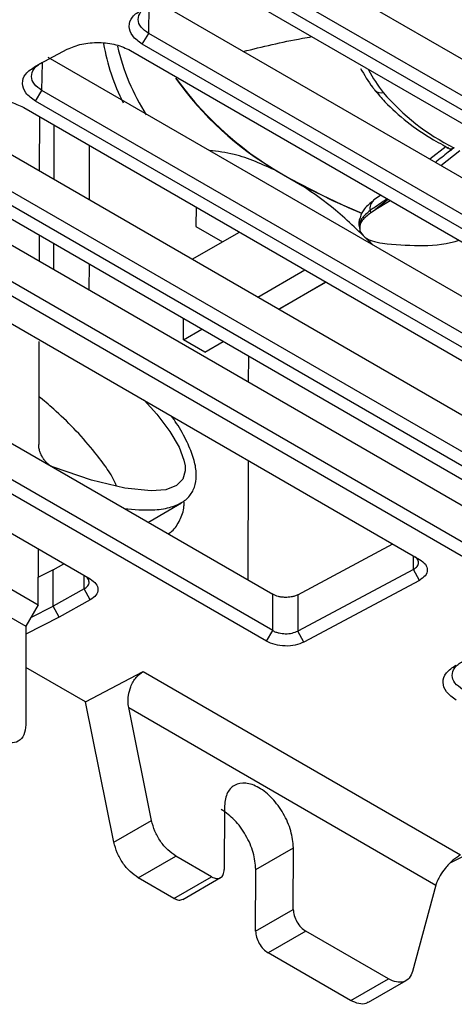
# Model space of a CAD drawing. Extents: x 106 to 315, y 19 to 260.
# Tile 2 of 132: x 127.44 to 134.43, y 19.32 to 35.16. Entities that reach past the tile are written whole.
import ezdxf

# ---------------------------------------------------------------- set-up
doc = ezdxf.new("R2010")
doc.units = 0
doc.layers.get('0').update_dxf_attribs({"linetype": 'CONTINUOUS'})

msp = doc.modelspace()

# ---------------------------------------------------------------- linework, layer by layer
at = {"color": 7, "linetype": 'CONTINUOUS'}
for p, q in [((131.359, 36.368), (141.239, 30.664)), ((141.238, 30.075), (131.229, 35.853)), ((141.136, 29.904), (131.127, 35.682)), ((130.935, 35.58), (140.945, 29.801)), ((129.642, 35.451), (139.522, 29.747)), ((129.41, 34.765), (129.512, 34.936)), ((139.521, 29.158), (129.512, 34.936)), ((127.689, 34.408), (128.203, 34.683)), ((139.419, 28.987), (129.41, 34.765)), ((127.892, 34.553), (137.805, 28.83)), ((129.218, 34.663), (139.228, 28.884)), ((127.693, 33.848), (127.795, 34.019)), ((137.804, 28.241), (127.795, 34.019)), ((127.501, 33.746), (137.51, 27.967)), ((137.702, 28.07), (127.693, 33.848)), ((126.208, 33.617), (136.088, 27.914)), ((127.754, 33.6), (127.752, 32.726)), ((127.989, 32.589), (127.991, 33.463)), ((136.087, 27.324), (126.078, 33.102)), ((128.56, 32.259), (128.562, 33.133)), ((134.302, 33.119), (134.034, 32.915)), ((134.309, 33.089), (134.336, 33.106)), ((134.309, 33.089), (134.32, 33.102)), ((134.216, 32.81), (134.517, 33.052)), ((124.928, 32.905), (134.782, 27.216)), ((125.784, 32.829), (135.793, 27.051)), ((135.985, 27.153), (125.976, 32.931)), ((131.58, 32.721), (131.785, 32.602)), ((131.785, 32.602), (131.99, 32.484)), ((134.781, 26.627), (124.771, 32.405)), ((133.248, 32.336), (133.132, 32.257)), ((134.679, 26.456), (124.669, 32.234)), ((130.274, 32.145), (130.273, 31.83)), ((133.367, 32.267), (133.168, 32.111)), ((133.168, 32.111), (133.398, 32.25)), ((133.074, 32.087), (133.082, 32.051)), ((133.082, 32.051), (133.168, 32.111)), ((130.273, 31.83), (130.701, 31.583)), ((124.679, 31.785), (133.871, 26.478)), ((127.749, 31.694), (127.748, 31.277)), ((130.213, 31.305), (130.976, 31.74)), ((132.904, 31.812), (132.909, 31.781)), ((127.986, 31.14), (127.987, 31.557)), ((128.557, 30.81), (128.558, 31.228)), ((131.266, 30.697), (132.026, 31.134)), ((122.652, 31.031), (131.509, 25.918)), ((131.605, 30.501), (132.363, 30.939)), ((132.368, 30.936), (131.608, 30.5)), ((131.508, 25.333), (122.316, 30.64)), ((131.407, 25.163), (122.214, 30.469)), ((130.07, 30.01), (130.071, 30.354)), ((130.07, 30.01), (130.369, 30.182)), ((127.746, 29.98), (127.742, 28.327)), ((130.414, 29.812), (130.07, 30.01)), ((130.414, 29.812), (130.711, 29.984)), ((131.121, 29.33), (131.122, 29.748)), ((150.043, 29.382), (134.368, 21.601)), ((123.906, 28.856), (128.57, 26.164)), ((123.125, 28.41), (127.736, 25.748)), ((122.918, 28.07), (127.537, 25.404)), ((131.113, 26.146), (131.118, 28.068)), ((127.736, 25.748), (127.738, 26.644)), ((131.913, 25.909), (133.443, 26.726)), ((127.975, 26.312), (127.737, 26.19)), ((127.974, 25.728), (127.975, 26.312)), ((127.975, 26.312), (128.147, 26.408)), ((133.771, 26.317), (131.912, 25.325)), ((133.868, 26.14), (133.771, 26.317)), ((133.868, 26.14), (132.009, 25.148)), ((128.473, 26.004), (127.974, 25.728)), ((128.572, 25.828), (128.473, 26.004)), ((128.572, 25.828), (128.071, 25.551)), ((131.508, 25.333), (131.509, 25.918)), ((131.913, 25.909), (131.912, 25.325)), ((127.736, 25.748), (127.537, 25.404)), ((127.618, 25.545), (127.974, 25.728)), ((128.071, 25.551), (127.974, 25.728)), ((128.071, 25.551), (127.537, 25.276)), ((127.537, 25.404), (127.533, 23.818)), ((131.407, 25.163), (131.508, 25.333)), ((132.009, 25.148), (131.912, 25.325)), ((128.496, 24.187), (127.535, 24.741)), ((128.496, 24.187), (129.424, 24.673)), ((129.424, 24.673), (134.53, 21.725)), ((128.952, 21.931), (128.496, 24.187)), ((129.559, 22.279), (129.191, 24.095)), ((129.191, 24.095), (134.134, 21.241)), ((130.73, 22.484), (130.728, 21.491)), ((128.952, 21.931), (129.559, 22.279)), ((129.342, 21.359), (129.948, 21.707)), ((130.525, 21.374), (129.948, 21.707)), ((131.235, 21.494), (131.841, 21.842)), ((131.839, 20.85), (131.841, 21.842)), ((131.233, 20.502), (131.235, 21.494)), ((129.919, 21.026), (129.342, 21.359)), ((129.919, 21.026), (130.525, 21.374)), ((130.061, 21.011), (130.669, 21.361)), ((134.134, 21.241), (133.76, 19.853)), ((131.233, 20.502), (131.839, 20.85)), ((132.04, 20.499), (131.434, 20.151)), ((133.369, 19.733), (132.04, 20.499)), ((132.762, 19.384), (131.434, 20.151)), ((132.763, 19.384), (133.369, 19.733)), ((133.047, 19.356), (133.655, 19.705))]:
    msp.add_line(p, q, dxfattribs=at)
at = {"color": 8, "linetype": 'CONTINUOUS'}
for p, q in [((129.512, 34.936), (129.52, 35.386)), ((127.795, 34.019), (127.803, 34.469)), ((133.771, 26.317), (133.771, 26.536)), ((128.473, 26.004), (128.473, 26.22))]:
    msp.add_line(p, q, dxfattribs=at)
at = {"color": 7, "linetype": 'CONTINUOUS', "flags": 128}
for points in [[(131.785, 32.602), (132.472, 32.248), (132.942, 32.047)], [(131.99, 32.484), (132.72, 32.135), (132.936, 32.046)], [(129.439, 29.037), (129.642, 28.814), (129.853, 28.533), (130.001, 28.281), (130.08, 28.073), (130.098, 27.983), (130.1, 27.903), (130.06, 27.768), (129.959, 27.664), (129.788, 27.599), (129.551, 27.578), (129.128, 27.623), (128.594, 27.753), (127.978, 27.96), (127.978, 27.96)], [(129.503, 27.076), (129.534, 27.095), (130.038, 27.39)]]:
    msp.add_lwpolyline(points, dxfattribs=at)
at = {"color": 8, "linetype": 'CONTINUOUS'}
for centre, radius, start, end in [((131.981, 35.307), 3.239, 189.521, 207.3038), ((132.393, 35.503), 3.469, 192.8553, 212.7164), ((134.994, 35.367), 2.194, 207.6586, 218.9174), ((133.245, 34.105), 0.124, 222.525, 289.7862)]:
    msp.add_arc(centre, radius, start, end, dxfattribs=at)
at = {"color": 7, "linetype": 'CONTINUOUS'}
for centre, radius, start, end in [((134.233, 37.261), 5.258, 215.3729, 239.6952), ((134.412, 37.438), 5.502, 216.0863, 241.4897), ((135.975, 36.254), 3.516, 220.1231, 243.848), ((133.233, 32.122), 0.162, 126.8809, 192.4921)]:
    msp.add_arc(centre, radius, start, end, dxfattribs=at)
for points, knots in [([(129.41, 34.765), (129.351, 34.807), (129.234, 34.891), (129.182, 35.05), (129.231, 35.206), (129.348, 35.285), (129.406, 35.325)], [0, 0, 0, 0, 0.250016, 0.500016, 0.749991, 1, 1, 1, 1]), ([(129.512, 34.936), (129.466, 34.969), (129.374, 35.035), (129.33, 35.162), (129.365, 35.265), (129.435, 35.339), (129.486, 35.37), (129.512, 35.385)], [0, 0, 0, 0, 0.243592, 0.491236, 0.742938, 0.870953, 1, 1, 1, 1]), ([(131.035, 34.647), (131.341, 34.721), (131.692, 34.807), (132.087, 34.876), (132.139, 34.885)], [0, 0, 0, 0, 0.870248, 1, 1, 1, 1]), ([(128.203, 34.683), (128.277, 34.714), (128.425, 34.776), (128.709, 34.799), (128.995, 34.766), (129.144, 34.697), (129.218, 34.663)], [0, 0, 0, 0, 0.250022, 0.500022, 0.749992, 1, 1, 1, 1]), ([(127.693, 33.848), (127.634, 33.89), (127.517, 33.974), (127.465, 34.133), (127.514, 34.289), (127.631, 34.369), (127.689, 34.408)], [0, 0, 0, 0, 0.250016, 0.500016, 0.74999, 1, 1, 1, 1]), ([(127.795, 34.019), (127.749, 34.052), (127.657, 34.118), (127.613, 34.245), (127.648, 34.349), (127.718, 34.423), (127.769, 34.453), (127.795, 34.468)], [0, 0, 0, 0, 0.243592, 0.491235, 0.742938, 0.870953, 1, 1, 1, 1]), ([(132.922, 34.373), (132.982, 34.27), (133.051, 34.15), (133.141, 34.037), (133.153, 34.021)], [0, 0, 0, 0, 0.865622, 1, 1, 1, 1]), ([(133.153, 34.021), (133.205, 33.96), (133.355, 33.782), (133.661, 33.511), (134.031, 33.255), (134.293, 33.116), (134.393, 33.062)], [0, 0, 0, 0, 0.168629, 0.484503, 0.801577, 1, 1, 1, 1]), ([(126.486, 33.766), (126.56, 33.797), (126.708, 33.859), (126.992, 33.882), (127.278, 33.849), (127.427, 33.78), (127.501, 33.746)], [0, 0, 0, 0, 0.250022, 0.500022, 0.749992, 1, 1, 1, 1]), ([(134.426, 33.098), (134.394, 33.074), (134.294, 32.995), (134.194, 32.916), (134.126, 32.863)], [0, 0, 0, 0, 0.3140116, 1, 1, 1, 1]), ([(134.426, 33.098), (134.414, 33.091), (134.391, 33.077), (134.364, 33.075), (134.356, 33.082), (134.355, 33.084)], [0, 0, 0, 0, 0.448154, 0.896204, 1, 1, 1, 1]), ([(131.58, 32.721), (131.346, 32.828), (130.97, 32.999), (130.621, 33.039), (130.489, 33.054)], [0, 0, 0, 0, 0.62418, 1, 1, 1, 1]), ([(133.12, 31.535), (132.921, 31.73), (132.555, 32.091), (132.168, 32.36), (131.99, 32.484)], [0, 0, 0, 0, 0.541069, 1, 1, 1, 1]), ([(133.132, 32.25), (133.079, 32.209), (132.984, 32.133), (132.909, 31.983), (132.884, 31.864), (132.905, 31.813), (132.906, 31.811)], [0, 0, 0, 0, 0.383821, 0.69559, 0.985101, 1, 1, 1, 1]), ([(133.082, 32.051), (133.031, 32.01), (132.93, 31.927), (132.892, 31.797), (132.947, 31.68), (133.083, 31.596), (133.216, 31.572), (133.275, 31.561)], [0, 0, 0, 0, 0.208286, 0.416566, 0.624902, 0.833046, 1, 1, 1, 1]), ([(133.275, 31.561), (133.666, 31.526), (134.079, 31.489), (134.486, 31.603), (134.508, 31.609)], [0, 0, 0, 0, 0.9459941, 1, 1, 1, 1]), ([(128.995, 27.656), (128.988, 27.674), (128.948, 27.781), (128.814, 27.982), (128.496, 28.397), (128.125, 28.781), (127.824, 29.033), (127.744, 29.101)], [0, 0, 0, 0, 0.030548, 0.173711, 0.349719, 0.826923, 1, 1, 1, 1]), ([(129.12, 27.297), (129.275, 27.282), (129.528, 27.258), (129.839, 27.302), (130.047, 27.382), (130.19, 27.506), (130.269, 27.67), (130.288, 27.872), (130.24, 28.11), (130.127, 28.381), (130.001, 28.612), (129.906, 28.745), (129.878, 28.784)], [0, 0, 0, 0, 0.208524, 0.34195, 0.453617, 0.544084, 0.624519, 0.696444, 0.770201, 0.855124, 0.957415, 1, 1, 1, 1]), ([(127.978, 27.96), (127.963, 27.967), (127.933, 27.98), (127.888, 28.015), (127.848, 28.057), (127.813, 28.105), (127.783, 28.157), (127.76, 28.213), (127.745, 28.272), (127.743, 28.308), (127.742, 28.327)], [0, 0, 0, 0, 0.1292978, 0.25859, 0.3791405, 0.499998, 0.6188451, 0.7380173, 0.8688453, 1, 1, 1, 1]), ([(129.827, 26.889), (129.848, 26.902), (129.926, 26.955), (130.016, 27.101), (130.082, 27.267), (130.082, 27.381), (130.082, 27.405)], [0, 0, 0, 0, 0.139951, 0.539002, 0.903867, 1, 1, 1, 1]), ([(133.771, 26.317), (133.794, 26.332), (133.841, 26.363), (133.861, 26.425), (133.843, 26.476), (133.821, 26.506), (133.806, 26.516), (133.804, 26.517)], [0, 0, 0, 0, 0.283015, 0.57014, 0.827516, 0.97595, 1, 1, 1, 1]), ([(133.871, 26.478), (133.907, 26.453), (133.977, 26.402), (134.006, 26.306), (133.974, 26.212), (133.903, 26.164), (133.868, 26.14)], [0, 0, 0, 0, 0.249853, 0.499743, 0.749668, 1, 1, 1, 1]), ([(128.473, 26.004), (128.495, 26.02), (128.541, 26.051), (128.56, 26.112), (128.541, 26.162), (128.519, 26.191), (128.505, 26.201), (128.504, 26.202)], [0, 0, 0, 0, 0.283412, 0.572187, 0.831296, 0.980073, 1, 1, 1, 1]), ([(128.57, 26.164), (128.605, 26.139), (128.675, 26.088), (128.704, 25.993), (128.675, 25.9), (128.606, 25.852), (128.572, 25.828)], [0, 0, 0, 0, 0.249856, 0.499748, 0.749673, 1, 1, 1, 1]), ([(131.913, 25.909), (131.896, 25.901), (131.863, 25.886), (131.795, 25.87), (131.723, 25.865), (131.654, 25.87), (131.581, 25.884), (131.538, 25.904), (131.509, 25.918)], [0, 0, 0, 0, 0.15468, 0.289738, 0.500137, 0.630906, 0.757989, 1, 1, 1, 1]), ([(131.508, 25.333), (131.524, 25.325), (131.555, 25.31), (131.623, 25.29), (131.714, 25.28), (131.824, 25.289), (131.883, 25.313), (131.912, 25.325)], [0, 0, 0, 0, 0.1423711, 0.2737281, 0.5024456, 0.753507, 1, 1, 1, 1]), ([(132.009, 25.148), (131.965, 25.129), (131.877, 25.092), (131.708, 25.08), (131.539, 25.101), (131.451, 25.142), (131.407, 25.163)], [0, 0, 0, 0, 0.249937, 0.499907, 0.749912, 1, 1, 1, 1]), ([(134.461, 24.216), (134.403, 24.259), (134.285, 24.343), (134.234, 24.501), (134.282, 24.658), (134.399, 24.737), (134.457, 24.777)], [0, 0, 0, 0, 0.250017, 0.500016, 0.74999, 1, 1, 1, 1]), ([(134.563, 24.388), (134.517, 24.42), (134.425, 24.487), (134.382, 24.613), (134.417, 24.717), (134.486, 24.791), (134.537, 24.821), (134.563, 24.837)], [0, 0, 0, 0, 0.243592, 0.491237, 0.742938, 0.870953, 1, 1, 1, 1]), ([(129.191, 24.095), (129.186, 24.127), (129.177, 24.189), (129.185, 24.304), (129.214, 24.415), (129.261, 24.512), (129.31, 24.581), (129.365, 24.637), (129.404, 24.661), (129.424, 24.673)], [0, 0, 0, 0, 0.145527, 0.290517, 0.499285, 0.629119, 0.758446, 0.879263, 1, 1, 1, 1]), ([(127.533, 23.818), (127.527, 23.76), (127.515, 23.645), (127.421, 23.544), (127.287, 23.513), (127.181, 23.56), (127.128, 23.584)], [0, 0, 0, 0, 0.2500094, 0.4999993, 0.7499902, 1, 1, 1, 1]), ([(131.841, 21.842), (131.833, 21.931), (131.816, 22.109), (131.688, 22.397), (131.505, 22.646), (131.287, 22.822), (131.068, 22.898), (130.884, 22.861), (130.755, 22.722), (130.738, 22.563), (130.73, 22.484)], [0, 0, 0, 0, 0.125, 0.25, 0.375, 0.5, 0.625, 0.75, 0.875, 1, 1, 1, 1]), ([(131.235, 21.494), (131.227, 21.583), (131.21, 21.761), (131.082, 22.048), (130.899, 22.302), (130.753, 22.406), (130.681, 22.457)], [0, 0, 0, 0, 0.25, 0.5, 0.75, 1, 1, 1, 1]), ([(129.948, 21.707), (129.904, 21.738), (129.816, 21.798), (129.698, 21.942), (129.605, 22.108), (129.574, 22.222), (129.559, 22.279)], [0, 0, 0, 0, 0.2499998, 0.4999999, 0.7499994, 1, 1, 1, 1]), ([(129.342, 21.359), (129.298, 21.389), (129.21, 21.45), (129.092, 21.594), (128.999, 21.76), (128.968, 21.874), (128.952, 21.931)], [0, 0, 0, 0, 0.25, 0.5, 0.750001, 1, 1, 1, 1]), ([(134.53, 21.725), (134.51, 21.713), (134.47, 21.689), (134.406, 21.639), (134.343, 21.579), (134.27, 21.497), (134.207, 21.406), (134.158, 21.314), (134.142, 21.266), (134.134, 21.241)], [0, 0, 0, 0, 0.120485, 0.241307, 0.370392, 0.500478, 0.708341, 0.853788, 1, 1, 1, 1]), ([(130.525, 21.374), (130.552, 21.362), (130.604, 21.339), (130.671, 21.354), (130.718, 21.405), (130.724, 21.462), (130.728, 21.491)], [0, 0, 0, 0, 0.25, 0.499999, 0.750001, 1, 1, 1, 1]), ([(129.919, 21.026), (129.946, 21.014), (129.999, 20.989), (130.041, 21.004), (130.062, 21.012)], [0, 0, 0, 0, 0.500873, 1, 1, 1, 1]), ([(131.839, 20.85), (131.842, 20.817), (131.848, 20.753), (131.894, 20.648), (131.961, 20.556), (132.014, 20.518), (132.04, 20.499)], [0, 0, 0, 0, 0.250001, 0.5, 0.750001, 1, 1, 1, 1]), ([(131.233, 20.502), (131.236, 20.469), (131.242, 20.404), (131.288, 20.3), (131.355, 20.208), (131.408, 20.17), (131.434, 20.151)], [0, 0, 0, 0, 0.2500013, 0.5000004, 0.7500005, 1, 1, 1, 1]), ([(133.76, 19.853), (133.744, 19.814), (133.713, 19.736), (133.619, 19.679), (133.501, 19.671), (133.413, 19.712), (133.369, 19.733)], [0, 0, 0, 0, 0.25, 0.5, 0.75, 1, 1, 1, 1]), ([(133.044, 19.362), (133.033, 19.354), (132.993, 19.323), (132.894, 19.325), (132.806, 19.364), (132.762, 19.384)], [0, 0, 0, 0, 0.1650407, 0.5825196, 1, 1, 1, 1])]:
    msp.add_open_spline(points, degree=3, knots=knots, dxfattribs=at)
at = {"color": 8, "linetype": 'CONTINUOUS'}
for points, knots in [([(133.352, 32.276), (133.281, 32.226), (133.188, 32.163), (133.095, 32.101), (133.074, 32.087)], [0, 0, 0, 0, 0.775485, 1, 1, 1, 1]), ([(133.074, 32.087), (133.026, 32.045), (132.929, 31.96), (132.884, 31.861), (132.907, 31.818), (132.91, 31.813)], [0, 0, 0, 0, 0.467369, 0.934388, 1, 1, 1, 1])]:
    msp.add_open_spline(points, degree=3, knots=knots, dxfattribs=at)

doc.saveas('drawing.dxf')
